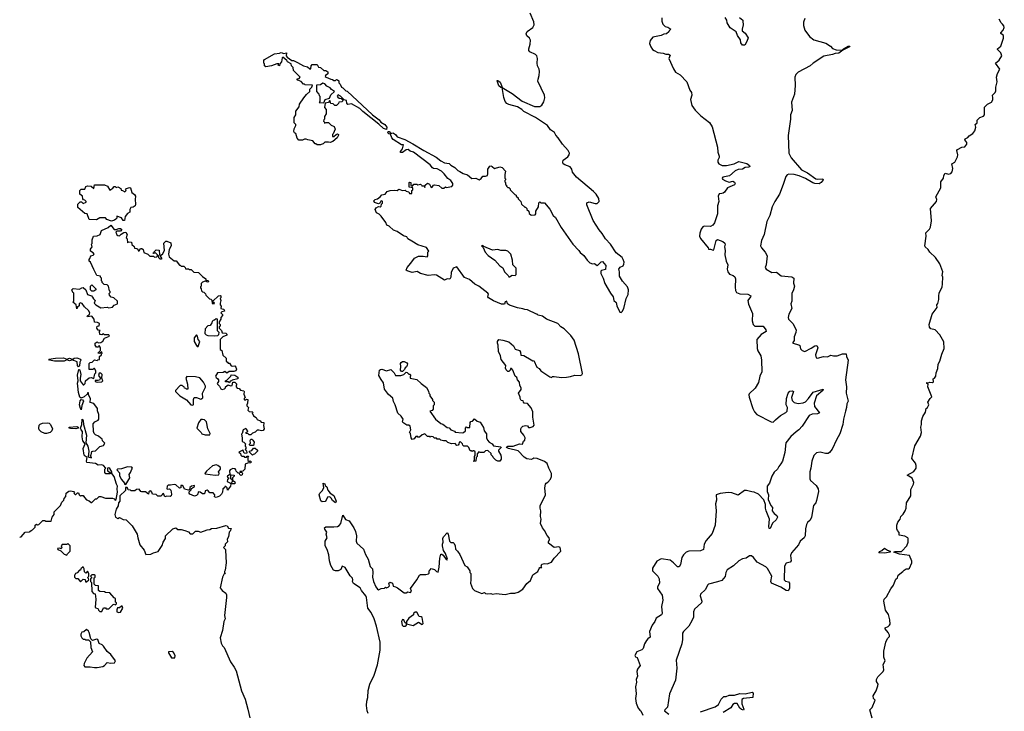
# Model space of a CAD drawing. Extents: x 2673234 to 2760940, y 830506 to 955455.
# Tile 15 of 62: x 2682925 to 2693959, y 877290 to 885041. Entities that reach past the tile are written whole.
import ezdxf

# ---------------------------------------------------------------- set-up
doc = ezdxf.new("R2010")
doc.units = 0

msp = doc.modelspace()

# ---------------------------------------------------------------- linework, layer by layer
at = {"layer": '0CON10XD'}
for points in [[(2687318, 882558), (2687274, 882584), (2687265, 882608), (2687225, 882620), (2687156, 882666), (2687115, 882683), (2687066, 882726), (2687040, 882740), (2687028, 882768), (2686975, 882840), (2686955, 882860), (2686925, 882878), (2686909, 882915), (2686918, 882932), (2686945, 882948), (2686965, 882942), (2686975, 882950), (2686978, 882972), (2686990, 882985), (2686990, 883005), (2686985, 883010), (2686973, 883007), (2686960, 882985), (2686945, 882978), (2686902, 882992), (2686895, 883010), (2686908, 883025), (2686935, 883032), (2686966, 883054), (2686983, 883077), (2687020, 883085), (2687043, 883117), (2687075, 883128), (2687125, 883132), (2687155, 883128), (2687175, 883140), (2687215, 883128), (2687245, 883130), (2687255, 883120), (2687285, 883110), (2687292, 883092), (2687318, 883092), (2687320, 883125), (2687330, 883135), (2687330, 883155), (2687290, 883165), (2687290, 883215), (2687295, 883220), (2687310, 883215), (2687310, 883185), (2687325, 883170), (2687343, 883197), (2687375, 883198), (2687385, 883190), (2687415, 883197), (2687428, 883188), (2687430, 883180), (2687458, 883178), (2687465, 883160), (2687470, 883185), (2687495, 883208), (2687516, 883196), (2687535, 883162), (2687546, 883164), (2687564, 883186), (2687575, 883190), (2687622, 883182), (2687655, 883152), (2687677, 883153), (2687695, 883168), (2687705, 883162), (2687768, 883172), (2687780, 883185), (2687780, 883205), (2687755, 883240), (2687722, 883262), (2687683, 883315), (2687652, 883345), (2687605, 883370), (2687564, 883374), (2687550, 883380), (2687524, 883414), (2687338, 883555), (2687299, 883569), (2687280, 883585), (2687255, 883584), (2687216, 883554), (2687192, 883552), (2687192, 883565), (2687214, 883595), (2687225, 883638), (2687205, 883638), (2687110, 883700), (2687097, 883717), (2687079, 883759), (2687063, 883763), (2687052, 883772), (2687053, 883787), (2687065, 883789), (2687085, 883766), (2687105, 883773), (2687115, 883770), (2687137, 883755), (2687155, 883729), (2687240, 883700), (2687331, 883651), (2687453, 883575), (2687591, 883501), (2687645, 883458), (2687685, 883436), (2687738, 883428), (2687755, 883409), (2687803, 883385), (2687835, 883350), (2687859, 883339), (2687895, 883316), (2687945, 883304), (2687993, 883263), (2688035, 883264), (2688075, 883246), (2688098, 883262), (2688115, 883287), (2688145, 883287), (2688167, 883295), (2688172, 883315), (2688170, 883365), (2688195, 883400), (2688205, 883402), (2688220, 883395), (2688245, 883373), (2688305, 883393), (2688333, 883383), (2688370, 883345), (2688360, 883305), (2688360, 883265), (2688368, 883258), (2688370, 883245), (2688362, 883238), (2688360, 883225), (2688370, 883215), (2688370, 883195), (2688380, 883185), (2688380, 883175), (2688395, 883160), (2688405, 883160), (2688420, 883145), (2688420, 883135), (2688475, 883080), (2688490, 883075), (2688490, 883065), (2688510, 883045), (2688510, 883035), (2688540, 883005), (2688550, 882975), (2688585, 882940), (2688595, 882940), (2688610, 882925), (2688610, 882915), (2688630, 882895), (2688635, 882870), (2688653, 882853), (2688665, 882850), (2688700, 882855), (2688710, 882865), (2688710, 882895), (2688740, 882945), (2688742, 882988), (2688755, 883000), (2688765, 882990), (2688805, 882990), (2688866, 882916), (2688905, 882848), (2688930, 882825), (2688992, 882712), (2689124, 882524), (2689190, 882455), (2689205, 882430), (2689248, 882398), (2689285, 882345), (2689315, 882317), (2689345, 882303), (2689367, 882307), (2689395, 882288), (2689405, 882290), (2689442, 882328), (2689455, 882330), (2689492, 882285), (2689488, 882242), (2689445, 882230), (2689438, 882222), (2689437, 882195), (2689464, 882144), (2689483, 882085), (2689546, 881975), (2689576, 881936), (2689583, 881895), (2689611, 881871), (2689616, 881835), (2689650, 881765), (2689665, 881761), (2689675, 881769), (2689695, 881804), (2689723, 881917), (2689745, 881962), (2689747, 882015), (2689735, 882047), (2689681, 882111), (2689648, 882165), (2689648, 882215), (2689638, 882245), (2689654, 882266), (2689686, 882284), (2689695, 882300), (2689698, 882325), (2689689, 882355), (2689675, 882376), (2689608, 882428), (2689545, 882526), (2689490, 882585), (2689453, 882645), (2689417, 882685), (2689352, 882792), (2689280, 882965), (2689282, 882988), (2689305, 882998), (2689375, 882980), (2689398, 882982), (2689419, 883005), (2689415, 883036), (2689384, 883084), (2689356, 883115), (2689165, 883275), (2689121, 883331), (2689111, 883365), (2689095, 883391), (2689035, 883413), (2689017, 883427), (2689011, 883445), (2689017, 883465), (2689069, 883505), (2689084, 883525), (2689086, 883545), (2689073, 883575), (2689007, 883647), (2688958, 883718), (2688932, 883745), (2688918, 883775), (2688875, 883808), (2688841, 883855), (2688706, 883946), (2688575, 884011), (2688553, 884035), (2688505, 884064), (2688405, 884090), (2688383, 884103), (2688364, 884125), (2688349, 884169), (2688330, 884280), (2688315, 884282), (2688295, 884299), (2688274, 884355), (2688275, 884360), (2688285, 884359), (2688309, 884339), (2688326, 884305), (2688330, 884280), (2688445, 884214), (2688556, 884126), (2688695, 884067), (2688755, 884067), (2688775, 884082), (2688798, 884122), (2688810, 884165), (2688806, 884195), (2688733, 884353), (2688734, 884376), (2688747, 884415), (2688749, 884459), (2688745, 884485), (2688727, 884525), (2688723, 884555), (2688727, 884605), (2688719, 884635), (2688705, 884649), (2688642, 884682), (2688631, 884695), (2688629, 884715), (2688645, 884768), (2688651, 884811), (2688637, 884835), (2688609, 884859), (2688601, 884881), (2688612, 884908), (2688674, 884955), (2688689, 884985), (2688685, 885017), (2688644, 885115)], [(2690122, 885062), (2690120, 885025), (2690131, 884991), (2690160, 884965), (2690187, 884957), (2690220, 884935), (2690203, 884917), (2690200, 884905), (2690175, 884882), (2690145, 884878), (2690115, 884862), (2690020, 884845), (2689992, 884808), (2689983, 884775), (2689997, 884735), (2690016, 884706), (2690034, 884694), (2690075, 884674), (2690135, 884667), (2690165, 884654), (2690195, 884656), (2690214, 884645), (2690200, 884605), (2690252, 884492), (2690275, 884452), (2690325, 884422), (2690400, 884345), (2690435, 884250), (2690452, 884225), (2690457, 884195), (2690443, 884145), (2690459, 884079), (2690495, 884028), (2690558, 883965), (2690655, 883888), (2690685, 883840), (2690743, 883613), (2690747, 883555), (2690763, 883513), (2690762, 883495), (2690748, 883465), (2690748, 883445), (2690758, 883425), (2690798, 883405), (2690845, 883405), (2690933, 883427), (2690985, 883451), (2691075, 883429), (2691104, 883405), (2691106, 883395), (2691095, 883390), (2691055, 883386), (2691025, 883367), (2690975, 883361), (2690942, 883348), (2690879, 883291), (2690803, 883275), (2690797, 883265), (2690800, 883255), (2690833, 883235), (2690875, 883221), (2690915, 883230), (2690935, 883220), (2690944, 883205), (2690935, 883191), (2690857, 883155), (2690825, 883107), (2690810, 883095), (2690795, 883092), (2690765, 883088), (2690753, 883065), (2690760, 883005), (2690744, 882955), (2690743, 882865), (2690712, 882765), (2690693, 882737), (2690665, 882722), (2690595, 882727), (2690582, 882718), (2690563, 882695), (2690545, 882650), (2690544, 882616), (2690555, 882587), (2690640, 882485), (2690645, 882470), (2690665, 882470), (2690695, 882458), (2690705, 882463), (2690730, 882565), (2690743, 882577), (2690804, 882554), (2690826, 882536), (2690831, 882525), (2690824, 882495), (2690829, 882455), (2690826, 882405), (2690841, 882335), (2690861, 882295), (2690854, 882245), (2690859, 882215), (2690880, 882190), (2690922, 882175), (2690940, 882160), (2690946, 882135), (2690941, 882045), (2690947, 882005), (2690959, 881985), (2690995, 881968), (2691086, 881966), (2691117, 881947), (2691116, 881935), (2691084, 881895), (2691094, 881854), (2691137, 881747), (2691135, 881665), (2691146, 881625), (2691165, 881608), (2691257, 881607), (2691286, 881565), (2691292, 881545), (2691235, 881514), (2691185, 881455), (2691188, 881355), (2691195, 881330), (2691229, 881275), (2691238, 881225), (2691240, 881095), (2691220, 881045), (2691203, 880975), (2691168, 880912), (2691101, 880849), (2691096, 880835), (2691099, 880809), (2691139, 880685), (2691158, 880648), (2691185, 880615), (2691345, 880533), (2691368, 880532), (2691394, 880555)], [(2691722, 885055), (2691708, 885015), (2691708, 884975), (2691725, 884922), (2691774, 884854), (2691825, 884816), (2691958, 884778), (2692012, 884745), (2692035, 884718), (2692075, 884702), (2692140, 884700), (2692155, 884716), (2692210, 884745), (2692229, 884745), (2692223, 884735), (2692150, 884700), (2692106, 884664), (2692065, 884663), (2692035, 884652), (2691936, 884634), (2691815, 884553), (2691782, 884525), (2691649, 884451), (2691624, 884425), (2691610, 884395), (2691616, 884305), (2691606, 884205), (2691574, 884115), (2691583, 884025), (2691563, 883975), (2691563, 883925), (2691538, 883742), (2691544, 883545), (2691572, 883492), (2691685, 883360), (2691755, 883325), (2691845, 883257), (2691865, 883252), (2691926, 883256), (2691930, 883245), (2691906, 883215), (2691885, 883202), (2691835, 883205), (2691812, 883212), (2691732, 883262), (2691661, 883291), (2691605, 883307), (2691545, 883309), (2691525, 883301), (2691511, 883285), (2691479, 883195), (2691441, 883085), (2691386, 883004), (2691356, 882945), (2691330, 882845), (2691299, 882781), (2691268, 882635), (2691236, 882565), (2691226, 882506), (2691237, 882485), (2691280, 882435), (2691301, 882395), (2691291, 882295), (2691280, 882265), (2691290, 882245), (2691355, 882206), (2691405, 882210), (2691460, 882170), (2691579, 882159), (2691599, 882145), (2691598, 882088), (2691606, 882055), (2691598, 882015), (2691578, 881972), (2691576, 881885), (2691567, 881855), (2691579, 881805), (2691545, 881742), (2691538, 881705), (2691542, 881685), (2691589, 881635), (2691627, 881565), (2691624, 881535), (2691604, 881485), (2691604, 881446), (2691590, 881425), (2691590, 881415), (2691658, 881398), (2691669, 881389), (2691674, 881354), (2691695, 881332), (2691725, 881323), (2691795, 881358), (2691835, 881387), (2691858, 881388), (2691870, 881365), (2691843, 881285), (2691852, 881252), (2691865, 881248), (2691932, 881268), (2691976, 881264), (2692015, 881282), (2692045, 881273), (2692085, 881272), (2692145, 881298), (2692187, 881295), (2692189, 881265), (2692208, 881225), (2692178, 881005), (2692192, 880925), (2692186, 880854), (2692210, 880765), (2692193, 880735), (2692191, 880695), (2692179, 880655), (2692156, 880565), (2692151, 880505), (2692115, 880398), (2692077, 880333), (2692031, 880229), (2692001, 880189), (2691985, 880181), (2691955, 880180), (2691895, 880195), (2691853, 880187), (2691825, 880155), (2691801, 880095), (2691791, 880015), (2691779, 879975), (2691779, 879895), (2691788, 879878), (2691850, 879820), (2691872, 879782), (2691876, 879755), (2691855, 879652), (2691845, 879626), (2691822, 879595), (2691799, 879465), (2691785, 879433), (2691755, 879405), (2691742, 879385), (2691730, 879335), (2691727, 879255), (2691715, 879235), (2691693, 879217), (2691671, 879195), (2691651, 879155), (2691573, 879065), (2691564, 879035), (2691572, 878975), (2691558, 878962), (2691515, 878951), (2691495, 878915), (2691490, 878765), (2691505, 878749), (2691540, 878740), (2691551, 878725), (2691553, 878665), (2691535, 878641), (2691515, 878645), (2691455, 878681), (2691349, 878725), (2691341, 878745), (2691353, 878805), (2691305, 878890), (2691285, 878909), (2691191, 878961), (2691148, 879015), (2691125, 879032), (2691105, 879032), (2691065, 879008), (2691025, 879000), (2690985, 878978), (2690925, 878920), (2690854, 878875), (2690838, 878845), (2690829, 878801), (2690795, 878756), (2690745, 878740), (2690644, 878715), (2690633, 878705), (2690611, 878655), (2690556, 878604), (2690549, 878585), (2690568, 878525), (2690565, 878507), (2690486, 878434), (2690476, 878404), (2690476, 878345), (2690456, 878304), (2690424, 878245), (2690365, 878186), (2690352, 878165), (2690352, 878095), (2690344, 878045), (2690282, 877865), (2690290, 877775), (2690275, 877640), (2690208, 877485), (2690184, 877335), (2690154, 877305), (2690152, 877295), (2690199, 877259)], [(2690993, 885065), (2691027, 885035), (2691030, 885025), (2691034, 884985), (2691021, 884935), (2691023, 884915), (2691055, 884890), (2691089, 884839), (2691075, 884798), (2691050, 884755), (2691025, 884757), (2691005, 884783), (2691003, 884815), (2690969, 884865), (2690954, 884904), (2690885, 884950), (2690854, 885004), (2690848, 885035), (2690830, 885065)], [(2692477, 877215), (2692450, 877305), (2692478, 877332), (2692510, 877415), (2692492, 877435), (2692490, 877465), (2692521, 877519), (2692543, 877577), (2692546, 877596), (2692528, 877625), (2692528, 877645), (2692542, 877675), (2692602, 877735), (2692610, 877755), (2692600, 877815), (2692624, 877855), (2692607, 877895), (2692607, 877965), (2692632, 878065), (2692650, 878105), (2692672, 878128), (2692672, 878145), (2692659, 878175), (2692623, 878215), (2692622, 878225), (2692658, 878242), (2692672, 878255), (2692678, 878265), (2692677, 878315), (2692662, 878375), (2692628, 878425), (2692608, 878525), (2692613, 878545), (2692638, 878572), (2692686, 878664), (2692718, 878702), (2692728, 878735), (2692745, 878770), (2692760, 878785), (2692770, 878815), (2692822, 878855), (2692835, 878872), (2692860, 878885), (2692885, 878888), (2692898, 878895), (2692922, 878955), (2692922, 878972), (2692898, 879035), (2692785, 879052), (2692720, 879075), (2692735, 879082), (2692805, 879080), (2692812, 879085), (2692866, 879144), (2692883, 879187), (2692882, 879225), (2692876, 879236), (2692845, 879252), (2692780, 879265), (2692780, 879295), (2692760, 879315), (2692754, 879334), (2692754, 879375), (2692765, 879410), (2692790, 879445), (2692800, 879475), (2692825, 879498), (2692849, 879535), (2692860, 879565), (2692864, 879625), (2692910, 879705), (2692910, 879775), (2692941, 879835), (2692946, 879856), (2692925, 879902), (2692870, 879935), (2692945, 879976), (2692970, 880015), (2692972, 880045), (2692965, 880072), (2692924, 880125), (2692957, 880265), (2693021, 880375), (2693029, 880415), (2693024, 880475), (2693032, 880505), (2693030, 880545), (2693044, 880595), (2693076, 880644), (2693082, 880685), (2693097, 880695), (2693112, 880725), (2693102, 880755), (2693128, 880795), (2693148, 880815), (2693103, 880925), (2693107, 880957), (2693090, 880965), (2693090, 880975), (2693105, 880970), (2693125, 880977), (2693155, 880974), (2693165, 880982), (2693163, 881017), (2693178, 881025), (2693191, 881045), (2693196, 881085), (2693215, 881130), (2693219, 881181), (2693236, 881215), (2693257, 881293), (2693286, 881355), (2693282, 881432), (2693235, 881511), (2693184, 881564), (2693135, 881578), (2693121, 881595), (2693116, 881625), (2693151, 881739), (2693208, 881815), (2693202, 881845), (2693215, 881860), (2693226, 881904), (2693224, 881944), (2693230, 881980), (2693263, 882045), (2693265, 882080), (2693268, 882155), (2693263, 882175), (2693270, 882215), (2693236, 882305), (2693186, 882375), (2693124, 882435), (2693105, 882466), (2693073, 882495), (2693070, 882505), (2693084, 882615), (2693078, 882652), (2693121, 882695), (2693133, 882715), (2693142, 882785), (2693132, 882925), (2693200, 883005), (2693202, 883025), (2693191, 883055), (2693246, 883155), (2693248, 883222), (2693279, 883265), (2693282, 883295), (2693295, 883320), (2693335, 883310), (2693361, 883319), (2693376, 883335), (2693383, 883375), (2693370, 883425), (2693404, 883446), (2693436, 883504), (2693439, 883525), (2693427, 883575), (2693435, 883586), (2693482, 883612), (2693515, 883616), (2693540, 883645), (2693538, 883665), (2693516, 883695), (2693520, 883705), (2693550, 883720), (2693565, 883740), (2693605, 883766), (2693628, 883795), (2693639, 883835), (2693632, 883865), (2693653, 883885), (2693654, 883915), (2693686, 883945), (2693725, 883961), (2693735, 883973), (2693735, 884059), (2693771, 884095), (2693814, 884115), (2693829, 884141), (2693832, 884165), (2693826, 884195), (2693855, 884225), (2693862, 884245), (2693862, 884285), (2693878, 884345), (2693873, 884397), (2693883, 884437), (2693907, 884485), (2693860, 884555), (2693903, 884587), (2693932, 884635), (2693921, 884671), (2693883, 884705), (2693883, 884715), (2693919, 884745), (2693949, 884835), (2693948, 884865), (2693921, 884885), (2693918, 884895), (2693946, 884924), (2693959, 884955), (2693955, 884972), (2693939, 884989), (2693924, 885005), (2693903, 885045)], [(2686295, 883638), (2686258, 883638), (2686245, 883650), (2686235, 883650), (2686210, 883685), (2686154, 883694), (2686135, 883702), (2686118, 883702), (2686095, 883690), (2686055, 883690), (2686033, 883713), (2686020, 883765), (2686004, 883774), (2685997, 883787), (2686001, 883819), (2686020, 883855), (2686018, 883868), (2686000, 883885), (2686000, 883945), (2686020, 883975), (2686020, 884015), (2686057, 884063), (2686062, 884095), (2686108, 884165), (2686138, 884202), (2686177, 884235), (2686178, 884262), (2686200, 884285), (2686208, 884308), (2686125, 884310), (2686115, 884320), (2686105, 884320), (2686078, 884348), (2686042, 884362), (2686032, 884378), (2686058, 884382), (2686068, 884398), (2685992, 884472), (2685990, 884505), (2685970, 884525), (2685968, 884545), (2685928, 884568), (2685918, 884585), (2685875, 884620), (2685866, 884614), (2685860, 884570), (2685842, 884548), (2685836, 884524), (2685823, 884533), (2685828, 884548), (2685806, 884546), (2685748, 884522), (2685685, 884512), (2685670, 884525), (2685670, 884545), (2685660, 884555), (2685660, 884585), (2685670, 884595), (2685782, 884658), (2685836, 884664), (2685855, 884673), (2685885, 884661), (2685915, 884668), (2685911, 884635), (2685921, 884621), (2685973, 884583), (2685995, 884583), (2686040, 884560), (2686105, 884524), (2686151, 884511), (2686175, 884490), (2686188, 884492), (2686190, 884525), (2686202, 884538), (2686257, 884537), (2686275, 884510), (2686297, 884507), (2686335, 884470), (2686355, 884470), (2686377, 884457), (2686377, 884435), (2686352, 884415), (2686350, 884405), (2686360, 884395), (2686413, 884373), (2686432, 884372), (2686445, 884360), (2686465, 884360), (2686475, 884370), (2686488, 884368), (2686500, 884355), (2686502, 884332), (2686518, 884318), (2686530, 884285), (2686548, 884278), (2686580, 884245), (2686595, 884240), (2686880, 883975), (2686955, 883918), (2686971, 883891), (2687018, 883868), (2687038, 883838), (2687035, 883811), (2687001, 883821), (2686951, 883871), (2686771, 884011), (2686735, 884045), (2686645, 884099), (2686601, 884091), (2686590, 884105), (2686588, 884135), (2686562, 884142), (2686520, 884185), (2686495, 884200), (2686482, 884185), (2686492, 884172), (2686505, 884160), (2686528, 884158), (2686550, 884135), (2686535, 884120), (2686502, 884118), (2686498, 884102), (2686475, 884080), (2686455, 884080), (2686438, 884098), (2686412, 884102), (2686405, 884130), (2686395, 884130), (2686387, 884113), (2686350, 884105), (2686340, 884055), (2686360, 884035), (2686360, 883985), (2686340, 883955), (2686340, 883925), (2686332, 883918), (2686330, 883905), (2686338, 883898), (2686342, 883882), (2686355, 883890), (2686385, 883890), (2686415, 883860), (2686450, 883845), (2686460, 883815), (2686438, 883762), (2686430, 883755), (2686430, 883730), (2686445, 883732), (2686470, 883755), (2686485, 883760), (2686496, 883756), (2686498, 883745), (2686483, 883717), (2686436, 883674), (2686405, 883663), (2686385, 883670), (2686345, 883670), (2686325, 883650), (2686305, 883642), (2686295, 883638)], [(2686335, 884110), (2686350, 884145), (2686395, 884160), (2686411, 884199), (2686452, 884235), (2686418, 884258), (2686405, 884276), (2686367, 884297), (2686345, 884323), (2686322, 884328), (2686295, 884310), (2686252, 884308), (2686250, 884235), (2686278, 884208), (2686282, 884192), (2686290, 884185), (2686290, 884125), (2686282, 884112), (2686335, 884110)], [(2683955, 882782), (2683903, 882803), (2683885, 882820), (2683825, 882820), (2683785, 882798), (2683705, 882800), (2683680, 882865), (2683655, 882870), (2683578, 882935), (2683578, 882972), (2683602, 882998), (2683618, 882998), (2683635, 882980), (2683670, 882995), (2683670, 883005), (2683655, 883020), (2683642, 883022), (2683632, 883032), (2683630, 883065), (2683600, 883085), (2683600, 883125), (2683615, 883140), (2683655, 883140), (2683665, 883170), (2683685, 883180), (2683727, 883177), (2683755, 883150), (2683765, 883190), (2683875, 883190), (2683910, 883175), (2683935, 883130), (2683969, 883151), (2683985, 883170), (2683995, 883170), (2684005, 883160), (2684025, 883168), (2684058, 883148), (2684062, 883132), (2684078, 883128), (2684105, 883110), (2684120, 883125), (2684110, 883135), (2684122, 883148), (2684155, 883162), (2684168, 883158), (2684180, 883105), (2684213, 883083), (2684222, 883065), (2684218, 883025), (2684223, 882975), (2684220, 882955), (2684195, 882940), (2684170, 882935), (2684158, 882912), (2684158, 882882), (2684135, 882868), (2684108, 882835), (2684098, 882792), (2684085, 882790), (2684065, 882820), (2684015, 882840), (2684012, 882818), (2684003, 882807), (2683986, 882794), (2683955, 882782)], [(2683575, 880935), (2683573, 880967), (2683580, 880995), (2683573, 881057), (2683588, 881122), (2683595, 881122), (2683598, 881115), (2683609, 881065), (2683602, 881025), (2683604, 880995), (2683635, 880950), (2683645, 880950), (2683658, 880962), (2683662, 880995), (2683702, 881028), (2683725, 881030), (2683755, 881020), (2683768, 881072), (2683780, 881085), (2683777, 881107), (2683765, 881130), (2683755, 881130), (2683745, 881120), (2683702, 881122), (2683703, 881187), (2683715, 881200), (2683738, 881202), (2683765, 881230), (2683795, 881220), (2683802, 881228), (2683818, 881232), (2683820, 881265), (2683840, 881285), (2683842, 881298), (2683850, 881305), (2683845, 881320), (2683825, 881300), (2683802, 881302), (2683830, 881335), (2683830, 881365), (2683815, 881390), (2683808, 881372), (2683785, 881372), (2683770, 881395), (2683772, 881415), (2683795, 881430), (2683805, 881420), (2683835, 881422), (2683855, 881440), (2683875, 881470), (2683930, 881495), (2683925, 881510), (2683875, 881510), (2683865, 881520), (2683845, 881510), (2683822, 881512), (2683820, 881545), (2683828, 881558), (2683805, 881560), (2683790, 881585), (2683792, 881608), (2683815, 881610), (2683820, 881635), (2683797, 881647), (2683762, 881652), (2683760, 881685), (2683735, 881720), (2683685, 881710), (2683683, 881717), (2683708, 881742), (2683710, 881755), (2683695, 881780), (2683652, 881822), (2683625, 881860), (2683602, 881868), (2683590, 881855), (2683590, 881835), (2683572, 881818), (2683565, 881800), (2683557, 881847), (2683522, 881875), (2683530, 881885), (2683530, 881975), (2683520, 881985), (2683510, 882015), (2683525, 882028), (2683595, 882020), (2683623, 882037), (2683635, 882038), (2683668, 882015), (2683685, 881960), (2683728, 881948), (2683742, 881932), (2683752, 881912), (2683772, 881895), (2683760, 881865), (2683780, 881845), (2683835, 881812), (2683905, 881818), (2683925, 881810), (2683965, 881820), (2683985, 881840), (2684020, 881855), (2684020, 881885), (2683980, 881925), (2683951, 881931), (2683932, 881952), (2683928, 881972), (2683940, 881985), (2683940, 881995), (2683933, 882003), (2683920, 882055), (2683905, 882070), (2683872, 882072), (2683850, 882095), (2683848, 882108), (2683840, 882115), (2683840, 882145), (2683830, 882155), (2683830, 882165), (2683790, 882175), (2683755, 882240), (2683720, 882325), (2683702, 882335), (2683702, 882355), (2683712, 882365), (2683722, 882395), (2683748, 882402), (2683760, 882415), (2683749, 882429), (2683720, 882445), (2683717, 882455), (2683719, 882471), (2683738, 882495), (2683730, 882525), (2683737, 882533), (2683738, 882572), (2683754, 882616), (2683795, 882618), (2683827, 882633), (2683841, 882679), (2683915, 882712), (2683945, 882740), (2683985, 882690), (2684005, 882690), (2684035, 882702), (2684055, 882700), (2684068, 882688), (2684055, 882670), (2684015, 882670), (2684002, 882658), (2684015, 882630), (2684025, 882622), (2684045, 882620), (2684062, 882638), (2684093, 882657), (2684115, 882660), (2684128, 882635), (2684120, 882595), (2684130, 882585), (2684132, 882542), (2684145, 882550), (2684178, 882548), (2684183, 882523), (2684208, 882498), (2684212, 882482), (2684238, 882478), (2684248, 882468), (2684252, 882452), (2684265, 882450), (2684280, 882475), (2684295, 882478), (2684308, 882465), (2684315, 882430), (2684360, 882415), (2684385, 882390), (2684425, 882390), (2684435, 882380), (2684458, 882382), (2684468, 882392), (2684470, 882405), (2684448, 882428), (2684425, 882420), (2684420, 882425), (2684425, 882430), (2684455, 882460), (2684488, 882458), (2684490, 882405), (2684480, 882395), (2684480, 882375), (2684495, 882360), (2684515, 882360), (2684520, 882365), (2684507, 882385), (2684508, 882402), (2684526, 882414), (2684548, 882455), (2684542, 882535), (2684547, 882545), (2684561, 882559), (2684575, 882560), (2684620, 882540), (2684622, 882505), (2684600, 882465), (2684592, 882415), (2684602, 882382), (2684655, 882340), (2684678, 882338), (2684715, 882290), (2684725, 882290), (2684735, 882280), (2684765, 882280), (2684780, 882265), (2684785, 882250), (2684815, 882250), (2684825, 882240), (2684845, 882240), (2684875, 882210), (2684928, 882208), (2684972, 882162), (2685010, 882135), (2685012, 882122), (2685038, 882118), (2685040, 882105), (2685035, 882100), (2685005, 882110), (2684972, 882098), (2684960, 882085), (2684960, 882055), (2684952, 882048), (2684950, 882035), (2684960, 882025), (2684962, 882002), (2684972, 881992), (2684988, 881988), (2685008, 881968), (2685010, 881955), (2685022, 881942), (2685052, 881912), (2685068, 881908), (2685078, 881898), (2685082, 881862), (2685110, 881860), (2685105, 881870), (2685092, 881872), (2685090, 881885), (2685152, 881948), (2685175, 881950), (2685180, 881945), (2685180, 881925), (2685170, 881915), (2685180, 881895), (2685170, 881865), (2685172, 881845), (2685182, 881832), (2685180, 881805), (2685208, 881798), (2685218, 881788), (2685220, 881775), (2685192, 881768), (2685180, 881755), (2685197, 881737), (2685198, 881725), (2685180, 881705), (2685180, 881685), (2685160, 881655), (2685160, 881635), (2685170, 881625), (2685170, 881605), (2685162, 881598), (2685160, 881585), (2685187, 881557), (2685195, 881530), (2685237, 881527), (2685247, 881517), (2685248, 881505), (2685203, 881487), (2685170, 881455), (2685170, 881345), (2685190, 881335), (2685203, 881283), (2685238, 881248), (2685240, 881215), (2685252, 881202), (2685262, 881192), (2685275, 881190), (2685295, 881162), (2685305, 881158), (2685335, 881160), (2685346, 881146), (2685354, 881125), (2685346, 881105), (2685325, 881097), (2685302, 881098), (2685272, 881098), (2685245, 881080), (2685225, 881097), (2685204, 881086), (2685142, 881085), (2685120, 881045), (2685125, 881030), (2685146, 881016), (2685152, 881005), (2685152, 880988), (2685138, 880965), (2685142, 880955), (2685164, 880934), (2685178, 880905), (2685195, 880898), (2685220, 880905), (2685230, 880915), (2685232, 880928), (2685263, 880947), (2685288, 880938), (2685305, 880940), (2685315, 880980), (2685335, 880978), (2685350, 880965), (2685360, 880955), (2685350, 880945), (2685350, 880925), (2685362, 880912), (2685385, 880908), (2685399, 880889), (2685435, 880882), (2685442, 880875), (2685438, 880845), (2685450, 880805), (2685440, 880795), (2685440, 880785), (2685445, 880780), (2685458, 880782), (2685465, 880790), (2685480, 880785), (2685478, 880745), (2685470, 880725), (2685470, 880715), (2685490, 880695), (2685480, 880665), (2685495, 880650), (2685538, 880648), (2685530, 880635), (2685545, 880600), (2685575, 880582), (2685585, 880562), (2685620, 880545), (2685632, 880532), (2685660, 880525), (2685662, 880515), (2685658, 880492), (2685664, 880455), (2685655, 880437), (2685635, 880432), (2685605, 880442), (2685588, 880442), (2685565, 880420), (2685535, 880408), (2685515, 880390), (2685495, 880390), (2685485, 880400), (2685462, 880402), (2685462, 880418), (2685478, 880422), (2685480, 880435), (2685458, 880458), (2685430, 880445), (2685420, 880405), (2685410, 880395), (2685420, 880355), (2685420, 880315), (2685438, 880308), (2685460, 880285), (2685450, 880275), (2685452, 880262), (2685460, 880255), (2685460, 880235), (2685450, 880225), (2685468, 880208), (2685470, 880185), (2685465, 880180), (2685442, 880182), (2685425, 880220), (2685418, 880212), (2685380, 880195), (2685398, 880178), (2685402, 880162), (2685415, 880150), (2685435, 880150), (2685445, 880140), (2685465, 880140), (2685475, 880150), (2685488, 880148), (2685480, 880135), (2685482, 880102), (2685495, 880090), (2685507, 880097), (2685520, 880085), (2685517, 880073), (2685478, 880072), (2685452, 880058), (2685448, 880005), (2685437, 879993), (2685425, 879980), (2685392, 879978), (2685395, 879970), (2685415, 879970), (2685422, 879955), (2685418, 879942), (2685405, 879932), (2685393, 879943), (2685388, 879958), (2685375, 879960), (2685352, 879982), (2685348, 879998), (2685338, 880008), (2685315, 880012), (2685282, 879998), (2685276, 879984), (2685280, 879945), (2685254, 879926), (2685250, 879915), (2685270, 879905), (2685252, 879888), (2685250, 879865), (2685288, 879848), (2685292, 879835), (2685287, 879813), (2685255, 879770), (2685250, 879795), (2685235, 879810), (2685225, 879810), (2685220, 879795), (2685202, 879785), (2685198, 879745), (2685188, 879725), (2685165, 879702), (2685125, 879688), (2685110, 879695), (2685112, 879715), (2685095, 879740), (2685055, 879738), (2685039, 879759), (2685025, 879768), (2685005, 879760), (2685000, 879735), (2684992, 879728), (2684975, 879728), (2684947, 879747), (2684925, 879750), (2684920, 879725), (2684905, 879710), (2684885, 879702), (2684832, 879722), (2684823, 879735), (2684825, 879750), (2684848, 879772), (2684852, 879788), (2684885, 879810), (2684885, 879820), (2684850, 879815), (2684833, 879797), (2684828, 879772), (2684815, 879768), (2684771, 879781), (2684758, 879815), (2684745, 879822), (2684730, 879820), (2684730, 879795), (2684715, 879790), (2684675, 879828), (2684655, 879833), (2684615, 879823), (2684590, 879825), (2684578, 879815), (2684573, 879783), (2684585, 879778), (2684605, 879783), (2684620, 879770), (2684627, 879723), (2684621, 879705), (2684612, 879698), (2684575, 879702), (2684553, 879693), (2684535, 879730), (2684520, 879725), (2684520, 879715), (2684505, 879700), (2684475, 879702), (2684455, 879720), (2684412, 879722), (2684407, 879747), (2684395, 879760), (2684382, 879758), (2684372, 879748), (2684368, 879722), (2684335, 879750), (2684295, 879750)], [(2686832, 877265), (2686820, 877295), (2686812, 877355), (2686814, 877404), (2686826, 877444), (2686832, 877525), (2686849, 877595), (2686899, 877695), (2686935, 877810), (2686966, 877974), (2686964, 878065), (2686924, 878245), (2686896, 878325), (2686865, 878398), (2686828, 878445), (2686813, 878565), (2686804, 878584), (2686757, 878645), (2686742, 878675), (2686665, 878722), (2686653, 878745), (2686659, 878765), (2686655, 878782), (2686629, 878809), (2686573, 878903), (2686540, 878915), (2686522, 878878), (2686494, 878864), (2686465, 878863), (2686442, 878872), (2686411, 878925), (2686396, 878976), (2686389, 879045), (2686372, 879102), (2686348, 879145), (2686349, 879195), (2686372, 879235), (2686358, 879275), (2686367, 879297), (2686345, 879330), (2686342, 879345), (2686355, 879358), (2686445, 879358), (2686485, 879362), (2686506, 879374), (2686523, 879395), (2686545, 879490), (2686575, 879438), (2686618, 879425), (2686670, 879345), (2686688, 879305), (2686698, 879255), (2686697, 879197), (2686703, 879175), (2686776, 879106), (2686799, 879049), (2686831, 878995), (2686853, 878913), (2686877, 878885), (2686882, 878845), (2686877, 878795), (2686891, 878745), (2686915, 878686), (2686935, 878658), (2686945, 878653), (2686975, 878668), (2687015, 878670), (2687025, 878680), (2687035, 878670), (2687042, 878678), (2687055, 878680), (2687068, 878695), (2687063, 878727), (2687075, 878738), (2687102, 878725), (2687111, 878691), (2687136, 878686), (2687158, 878675), (2687235, 878618), (2687255, 878618), (2687275, 878628), (2687305, 878622), (2687317, 878635), (2687303, 878667), (2687377, 878765), (2687404, 878816), (2687417, 878823), (2687475, 878823), (2687505, 878830), (2687512, 878838), (2687514, 878866), (2687526, 878874), (2687535, 878890), (2687575, 878879), (2687595, 878858), (2687615, 878850), (2687627, 878905), (2687632, 879005), (2687645, 879050), (2687655, 879050), (2687669, 879039), (2687705, 878990), (2687715, 878988), (2687720, 878995), (2687695, 879060), (2687673, 879093), (2687662, 879145), (2687662, 879165), (2687672, 879185), (2687668, 879225), (2687673, 879245), (2687715, 879290), (2687727, 879277), (2687740, 879195), (2687755, 879180), (2687782, 879182), (2687795, 879170), (2687806, 879146), (2687808, 879108), (2687833, 879083), (2687856, 879046), (2687913, 878923), (2687938, 878908), (2687970, 878865), (2687970, 878845), (2687980, 878835), (2687982, 878765), (2687978, 878725), (2688000, 878665), (2688020, 878645), (2688085, 878618), (2688105, 878612), (2688135, 878620), (2688145, 878610), (2688165, 878608), (2688205, 878612), (2688225, 878603), (2688265, 878609), (2688365, 878598), (2688425, 878614), (2688475, 878613), (2688512, 878625), (2688563, 878657), (2688608, 878722), (2688648, 878755), (2688675, 878819), (2688733, 878855), (2688745, 878890), (2688755, 878900), (2688778, 878902), (2688770, 878915), (2688775, 878938), (2688805, 878947), (2688835, 878941), (2688885, 878963), (2688913, 879005), (2688990, 879085), (2688980, 879125), (2688968, 879135), (2688915, 879127), (2688852, 879175), (2688851, 879189), (2688863, 879215), (2688860, 879235), (2688835, 879260), (2688805, 879318), (2688782, 879345), (2688760, 879395), (2688769, 879445), (2688762, 879475), (2688766, 879535), (2688756, 879565), (2688757, 879593), (2688816, 879715), (2688811, 879795), (2688816, 879834), (2688824, 879846), (2688845, 879857), (2688875, 879892), (2688885, 879920), (2688886, 879955), (2688853, 880015), (2688835, 880066), (2688805, 880089), (2688725, 880124), (2688685, 880126), (2688675, 880121), (2688655, 880112), (2688608, 880118), (2688579, 880139), (2688511, 880211), (2688404, 880234), (2688382, 880245), (2688384, 880255), (2688395, 880260), (2688455, 880263), (2688525, 880287), (2688558, 880285), (2688572, 880318), (2688585, 880330), (2688588, 880355), (2688576, 880386), (2688540, 880425), (2688542, 880455), (2688550, 880470), (2688565, 880484), (2688595, 880492), (2688615, 880488), (2688625, 880472), (2688645, 880470), (2688678, 880482), (2688690, 880495), (2688674, 880585), (2688676, 880645), (2688655, 880692), (2688615, 880738), (2688580, 880745), (2688570, 880755), (2688568, 880768), (2688544, 880774), (2688532, 880795), (2688532, 880812), (2688513, 880855), (2688543, 880897), (2688543, 880915), (2688531, 880941), (2688525, 880980), (2688502, 881005), (2688495, 881030), (2688478, 881045), (2688452, 881112), (2688435, 881130), (2688425, 881130), (2688420, 881115), (2688405, 881100), (2688395, 881100), (2688377, 881117), (2688368, 881135), (2688372, 881165), (2688322, 881232), (2688314, 881275), (2688292, 881322), (2688288, 881395), (2688278, 881415), (2688278, 881435), (2688295, 881458), (2688340, 881450), (2688405, 881430), (2688458, 881385), (2688477, 881347), (2688525, 881333), (2688537, 881315), (2688542, 881282), (2688575, 881278), (2688655, 881228), (2688675, 881218), (2688685, 881220), (2688722, 881145), (2688745, 881132), (2688765, 881107), (2688865, 881037), (2688885, 881032), (2688895, 881042), (2688915, 881042), (2688995, 881030), (2689053, 881033), (2689099, 881041), (2689145, 881058), (2689205, 881052), (2689225, 881062), (2689232, 881075), (2689187, 881295), (2689138, 881448), (2689102, 881502), (2689025, 881578), (2688990, 881600), (2688955, 881637), (2688830, 881685), (2688785, 881717), (2688735, 881730), (2688725, 881740), (2688715, 881740), (2688615, 881790), (2688585, 881792), (2688565, 881802), (2688505, 881813), (2688415, 881840), (2688390, 881855), (2688385, 881888), (2688365, 881880), (2688357, 881853), (2688325, 881853), (2688235, 881890), (2688180, 881925), (2688170, 881935), (2688180, 881965), (2688170, 881975), (2688070, 882055), (2688025, 882078), (2687965, 882128), (2687910, 882150), (2687825, 882272), (2687782, 882255), (2687761, 882209), (2687757, 882155), (2687746, 882134), (2687715, 882137), (2687685, 882122), (2687595, 882176), (2687575, 882181), (2687504, 882174), (2687415, 882198), (2687378, 882218), (2687325, 882207), (2687267, 882225), (2687257, 882235), (2687266, 882264), (2687309, 882311), (2687350, 882370), (2687395, 882389), (2687445, 882392), (2687490, 882385), (2687500, 882395), (2687500, 882435), (2687510, 882445), (2687485, 882487), (2687386, 882516), (2687318, 882558)], [(2688415, 882160), (2688444, 882176), (2688477, 882173), (2688490, 882185), (2688487, 882257), (2688450, 882295), (2688449, 882345), (2688427, 882415), (2688397, 882445), (2688374, 882454), (2688315, 882456), (2688285, 882464), (2688225, 882459), (2688128, 882498), (2688115, 882510), (2688102, 882508), (2688118, 882488), (2688142, 882435), (2688175, 882400), (2688250, 882345), (2688304, 882284), (2688340, 882260), (2688357, 882217), (2688400, 882175), (2688405, 882160), (2688415, 882160)], [(2683755, 882000), (2683735, 882000), (2683720, 882015), (2683720, 882055), (2683735, 882070), (2683780, 882025), (2683780, 882015), (2683755, 882000)], [(2685105, 881498), (2685145, 881502), (2685157, 881513), (2685160, 881535), (2685140, 881555), (2685140, 881685), (2685125, 881690), (2685108, 881672), (2685092, 881668), (2685082, 881658), (2685078, 881642), (2685058, 881612), (2685035, 881610), (2685002, 881578), (2685000, 881525), (2685015, 881510), (2685035, 881502), (2685105, 881498)], [(2684925, 881380), (2684942, 881435), (2684926, 881456), (2684916, 881496), (2684905, 881510), (2684880, 881475), (2684880, 881435), (2684905, 881390), (2684915, 881380), (2684925, 881380)], [(2683425, 881215), (2683315, 881215), (2683258, 881225), (2683253, 881235), (2683325, 881248), (2683415, 881250), (2683455, 881236), (2683485, 881246), (2683512, 881235), (2683510, 881225), (2683485, 881218), (2683455, 881230), (2683425, 881215)], [(2683585, 881149), (2683572, 881165), (2683569, 881205), (2683532, 881221), (2683520, 881235), (2683534, 881246), (2683565, 881251), (2683606, 881235), (2683609, 881225), (2683598, 881202), (2683595, 881160), (2683585, 881149)], [(2687215, 881098), (2687205, 881100), (2687192, 881115), (2687198, 881155), (2687193, 881187), (2687200, 881200), (2687215, 881210), (2687235, 881212), (2687263, 881195), (2687270, 881185), (2687269, 881171), (2687260, 881150), (2687245, 881140), (2687238, 881122), (2687215, 881098)], [(2683795, 880980), (2683845, 880984), (2683858, 880995), (2683846, 881025), (2683848, 881065), (2683835, 881078), (2683815, 881080), (2683808, 881055), (2683826, 881026), (2683827, 881015), (2683818, 881002), (2683805, 880996), (2683772, 880998), (2683770, 880985), (2683795, 880980)], [(2684865, 880720), (2684872, 880728), (2684872, 880785), (2684880, 880805), (2684905, 880807), (2684955, 880788), (2684978, 880802), (2684972, 880855), (2685007, 880923), (2685008, 880935), (2684985, 880980), (2684945, 881028), (2684895, 881040), (2684798, 881042), (2684788, 881025), (2684806, 880956), (2684808, 880902), (2684795, 880900), (2684788, 880908), (2684772, 880912), (2684768, 880928), (2684752, 880932), (2684745, 880940), (2684725, 880940), (2684670, 880885), (2684670, 880875), (2684720, 880825), (2684795, 880780), (2684844, 880724), (2684865, 880720)], [(2685275, 880970), (2685262, 880982), (2685232, 880982), (2685230, 880995), (2685248, 881002), (2685290, 881045), (2685295, 881060), (2685335, 881058), (2685368, 881035), (2685370, 881015), (2685305, 881000), (2685298, 880992), (2685285, 880990), (2685275, 880970)], [(2688015, 880090), (2688010, 880095), (2688020, 880105), (2688020, 880145), (2688030, 880155), (2688028, 880198), (2688015, 880210), (2688002, 880208), (2687995, 880200), (2687988, 880208), (2687975, 880210), (2687960, 880245), (2687945, 880260), (2687902, 880262), (2687892, 880272), (2687888, 880288), (2687865, 880310), (2687850, 880305), (2687848, 880282), (2687838, 880272), (2687825, 880270), (2687805, 880290), (2687765, 880288), (2687723, 880303), (2687705, 880320), (2687675, 880320), (2687645, 880330), (2687635, 880340), (2687605, 880340), (2687595, 880350), (2687575, 880350), (2687557, 880367), (2687535, 880370), (2687525, 880362), (2687515, 880370), (2687495, 880370), (2687465, 880400), (2687435, 880390), (2687407, 880363), (2687395, 880360), (2687385, 880370), (2687365, 880370), (2687346, 880344), (2687325, 880338), (2687313, 880355), (2687304, 880404), (2687292, 880415), (2687310, 880445), (2687300, 880485), (2687287, 880497), (2687265, 880498), (2687218, 880525), (2687214, 880535), (2687222, 880565), (2687199, 880599), (2687163, 880633), (2687132, 880725), (2687113, 880763), (2687108, 880798), (2687059, 880839), (2687015, 880902), (2687003, 880973), (2686975, 881008), (2686951, 881055), (2686958, 881112), (2686968, 881122), (2686985, 881125), (2687035, 881107), (2687085, 881122), (2687122, 881085), (2687135, 881053), (2687195, 881052), (2687228, 881065), (2687255, 881090), (2687268, 881088), (2687285, 881070), (2687298, 881068), (2687308, 881058), (2687300, 881045), (2687302, 881022), (2687375, 881010), (2687424, 880964), (2687485, 880920), (2687507, 880877), (2687510, 880855), (2687520, 880845), (2687520, 880825), (2687550, 880785), (2687552, 880772), (2687570, 880755), (2687570, 880725), (2687560, 880715), (2687560, 880675), (2687548, 880662), (2687520, 880655), (2687585, 880564), (2687643, 880515), (2687668, 880508), (2687715, 880472), (2687738, 880468), (2687758, 880445), (2687798, 880428), (2687805, 880420), (2687885, 880410), (2687900, 880415), (2687920, 880435), (2687920, 880465), (2687932, 880478), (2687945, 880470), (2687968, 880472), (2687972, 880528), (2687982, 880538), (2687998, 880542), (2688022, 880568), (2688052, 880542), (2688085, 880530), (2688122, 880472), (2688130, 880435), (2688155, 880400), (2688158, 880355), (2688167, 880327), (2688187, 880307), (2688219, 880289), (2688236, 880266), (2688316, 880255), (2688321, 880245), (2688290, 880215), (2688290, 880205), (2688315, 880160), (2688320, 880135), (2688320, 880115), (2688305, 880092), (2688283, 880093), (2688260, 880105), (2688230, 880135), (2688227, 880147), (2688210, 880165), (2688208, 880178), (2688175, 880210), (2688165, 880212), (2688145, 880210), (2688125, 880190), (2688085, 880190), (2688072, 880198), (2688050, 880175), (2688050, 880145), (2688040, 880135), (2688038, 880092), (2688015, 880090)], [(2682925, 879240), (2682940, 879245), (2682985, 879298), (2683035, 879300), (2683040, 879305), (2683052, 879318), (2683068, 879322), (2683098, 879352), (2683100, 879375), (2683112, 879388), (2683125, 879380), (2683138, 879382), (2683185, 879430), (2683205, 879430), (2683215, 879420), (2683278, 879422), (2683290, 879465), (2683310, 879495), (2683313, 879527), (2683382, 879595), (2683398, 879635), (2683420, 879655), (2683422, 879675), (2683442, 879698), (2683447, 879735), (2683475, 879756), (2683495, 879761), (2683530, 879755), (2683540, 879745), (2683533, 879733), (2683545, 879720), (2683555, 879720), (2683572, 879738), (2683585, 879740), (2683590, 879715), (2683605, 879700), (2683615, 879710), (2683638, 879708), (2683650, 879685), (2683675, 879660), (2683705, 879650), (2683725, 879630), (2683735, 879630), (2683775, 879670), (2683788, 879672), (2683815, 879698), (2683835, 879698), (2683885, 879680), (2683965, 879678), (2683985, 879670), (2683995, 879658), (2684005, 879662), (2684020, 879745), (2684016, 879785), (2684020, 879815), (2684009, 879835), (2683985, 879922), (2683958, 879955), (2683956, 879975), (2683935, 880012), (2683925, 880020), (2683910, 880015), (2683910, 879985), (2683938, 879968), (2683938, 879952), (2683892, 879952), (2683880, 879965), (2683880, 880005), (2683890, 880015), (2683863, 880045), (2683845, 880051), (2683805, 880047), (2683775, 880066), (2683678, 880078), (2683672, 880095), (2683682, 880135), (2683658, 880148), (2683649, 880161), (2683638, 880235), (2683658, 880288), (2683632, 880322), (2683627, 880365), (2683629, 880425), (2683614, 880444), (2683607, 880465), (2683620, 880505), (2683625, 880563), (2683638, 880545), (2683640, 880505), (2683674, 880384), (2683667, 880297), (2683690, 880260), (2683701, 880205), (2683692, 880142), (2683728, 880132), (2683720, 880155), (2683727, 880163), (2683735, 880200), (2683743, 880207), (2683775, 880210), (2683823, 880257), (2683865, 880270), (2683880, 880295), (2683852, 880322), (2683850, 880345), (2683835, 880350), (2683810, 880375), (2683775, 880390), (2683760, 880405), (2683752, 880425), (2683748, 880512), (2683768, 880535), (2683806, 880554), (2683812, 880565), (2683812, 880615), (2683798, 880658), (2683798, 880685), (2683755, 880740), (2683715, 880750), (2683717, 880795), (2683698, 880835), (2683695, 880860), (2683685, 880860), (2683680, 880845), (2683647, 880813), (2683615, 880801), (2683600, 880810), (2683584, 880864), (2683575, 880935)], [(2691394, 880555), (2691452, 880605), (2691512, 880638), (2691526, 880655), (2691528, 880695), (2691515, 880725), (2691518, 880795), (2691535, 880855), (2691555, 880878), (2691583, 880883), (2691598, 880875), (2691574, 880806), (2691582, 880772), (2691605, 880750), (2691648, 880738), (2691705, 880746), (2691730, 880760), (2691766, 880794), (2691815, 880866), (2691929, 880899), (2691926, 880885), (2691853, 880827), (2691829, 880745), (2691830, 880705), (2691888, 880635), (2691867, 880623), (2691805, 880620), (2691772, 880605), (2691695, 880485), (2691658, 880445), (2691627, 880423), (2691565, 880369), (2691510, 880300), (2691501, 880189), (2691472, 880095), (2691456, 880065), (2691431, 880035), (2691418, 880002), (2691379, 879971), (2691354, 879926), (2691328, 879845), (2691303, 879815), (2691303, 879755), (2691316, 879716), (2691312, 879665), (2691344, 879595), (2691360, 879575), (2691358, 879535), (2691379, 879505), (2691409, 879485), (2691418, 879465), (2691401, 879435), (2691361, 879399), (2691335, 879338), (2691325, 879338), (2691320, 879360), (2691327, 879445), (2691290, 879535), (2691283, 879567), (2691284, 879606), (2691265, 879659), (2691205, 879723), (2691155, 879747), (2691130, 879750), (2691070, 879765), (2691047, 879763), (2690976, 879714), (2690905, 879739), (2690865, 879742), (2690775, 879730), (2690730, 879715), (2690733, 879655), (2690723, 879617), (2690729, 879535), (2690717, 879375), (2690685, 879281), (2690618, 879205), (2690595, 879165), (2690588, 879102), (2690555, 879089), (2690425, 879085), (2690395, 879073), (2690362, 879045), (2690344, 879015), (2690330, 878935), (2690315, 878909), (2690295, 878911), (2690253, 878955), (2690215, 878984), (2690115, 879000), (2690065, 878974), (2690018, 878895), (2690018, 878865), (2690075, 878804), (2690091, 878775), (2690094, 878725), (2690072, 878685), (2690073, 878667), (2690125, 878590), (2690131, 878535), (2690116, 878465), (2690124, 878385), (2690117, 878373), (2690059, 878335), (2690044, 878295), (2690011, 878255), (2689984, 878185), (2689990, 878120), (2689965, 878104), (2689950, 878085), (2689926, 878045), (2689910, 877995), (2689895, 877978), (2689840, 877955), (2689820, 877915), (2689825, 877902), (2689843, 877893), (2689878, 877805), (2689849, 877761), (2689840, 877735), (2689850, 877685), (2689834, 877645), (2689836, 877615), (2689825, 877565), (2689832, 877485), (2689826, 877435), (2689832, 877382), (2689855, 877325), (2689875, 877304), (2689886, 877295), (2689907, 877247)], [(2683615, 880668), (2683605, 880683), (2683597, 880725), (2683602, 880768), (2683615, 880784), (2683630, 880780), (2683642, 880765), (2683621, 880719), (2683615, 880668)], [(2683205, 880403), (2683165, 880421), (2683144, 880444), (2683138, 880465), (2683142, 880495), (2683155, 880508), (2683182, 880518), (2683235, 880523), (2683255, 880519), (2683271, 880505), (2683291, 880455), (2683284, 880435), (2683265, 880416), (2683225, 880404), (2683205, 880403)], [(2685005, 880388), (2685055, 880390), (2685060, 880405), (2685034, 880454), (2685019, 880535), (2684995, 880557), (2684975, 880562), (2684955, 880560), (2684928, 880522), (2684910, 880465), (2684960, 880415), (2684965, 880400), (2685005, 880388)], [(2683555, 880455), (2683495, 880460), (2683481, 880465), (2683480, 880475), (2683565, 880481), (2683579, 880475), (2683582, 880465), (2683555, 880455)], [(2685545, 880270), (2685505, 880270), (2685500, 880275), (2685500, 880285), (2685510, 880295), (2685508, 880325), (2685515, 880340), (2685525, 880340), (2685539, 880329), (2685552, 880305), (2685545, 880270)], [(2685535, 880160), (2685500, 880195), (2685500, 880205), (2685528, 880212), (2685545, 880240), (2685565, 880240), (2685590, 880215), (2685590, 880205), (2685558, 880172), (2685542, 880168), (2685535, 880160)], [(2685115, 879938), (2685155, 879942), (2685160, 879955), (2685154, 879975), (2685174, 880005), (2685174, 880024), (2685145, 880046), (2685125, 880051), (2685085, 880042), (2685017, 879983), (2685000, 879955), (2685005, 879950), (2685115, 879938)], [(2684115, 879830), (2684160, 879905), (2684152, 879945), (2684168, 879965), (2684180, 880005), (2684190, 880015), (2684180, 880025), (2684135, 880029), (2684065, 880008), (2684020, 880005), (2684014, 879996), (2684042, 879962), (2684045, 879930), (2684065, 879888), (2684098, 879848), (2684100, 879835), (2684115, 879830)], [(2685308, 879838), (2685300, 879845), (2685302, 879858), (2685310, 879865), (2685310, 879880), (2685290, 879895), (2685290, 879935), (2685295, 879940), (2685330, 879935), (2685330, 879925), (2685310, 879905), (2685310, 879880), (2685335, 879860), (2685340, 879845), (2685335, 879840), (2685308, 879838)], [(2686465, 879628), (2686431, 879651), (2686415, 879680), (2686402, 879692), (2686375, 879690), (2686360, 879655), (2686347, 879643), (2686315, 879638), (2686299, 879649), (2686280, 879715), (2686287, 879733), (2686315, 879760), (2686332, 879795), (2686325, 879848), (2686345, 879840), (2686350, 879820), (2686368, 879805), (2686379, 879769), (2686404, 879734), (2686445, 879707), (2686473, 879645), (2686465, 879628)], [(2684295, 879750), (2684282, 879755), (2684265, 879780), (2684233, 879777), (2684215, 879762), (2684175, 879762), (2684165, 879770), (2684142, 879772), (2684138, 879788), (2684128, 879798), (2684112, 879798), (2684110, 879765), (2684048, 879705), (2684047, 879645), (2684032, 879625), (2684028, 879592), (2684006, 879555), (2683990, 879495), (2684000, 879465), (2684025, 879452), (2684045, 879462), (2684085, 879438), (2684120, 879435), (2684185, 879370), (2684242, 879275), (2684248, 879235), (2684273, 879155), (2684320, 879095), (2684338, 879048), (2684395, 879052), (2684423, 879067), (2684478, 879082), (2684522, 879148), (2684533, 879187), (2684558, 879225), (2684560, 879255), (2684640, 879335), (2684675, 879348), (2684698, 879328), (2684735, 879328), (2684775, 879318), (2684815, 879300), (2684835, 879280), (2684865, 879280), (2684895, 879308), (2684925, 879307), (2684955, 879298), (2685025, 879323), (2685055, 879327), (2685075, 879340), (2685135, 879343), (2685235, 879372), (2685250, 879370), (2685265, 879342), (2685295, 879338), (2685285, 879310), (2685273, 879297), (2685266, 879244), (2685251, 879219), (2685252, 879188), (2685228, 879165), (2685227, 879143), (2685210, 879125), (2685230, 879105), (2685232, 879095), (2685239, 878955), (2685229, 878871), (2685220, 878855), (2685222, 878842), (2685230, 878835), (2685215, 878830), (2685196, 878795), (2685171, 878675), (2685193, 878643), (2685234, 878614), (2685244, 878595), (2685244, 878565), (2685219, 878365), (2685226, 878325), (2685211, 878295), (2685198, 878195), (2685170, 878115), (2685182, 878052), (2685198, 878025), (2685218, 878005), (2685288, 877845), (2685330, 877785), (2685350, 877745), (2685411, 877521), (2685451, 877425), (2685480, 877315), (2685505, 877217)], [(2683455, 879040), (2683460, 879055), (2683490, 879085), (2683490, 879145), (2683465, 879170), (2683455, 879160), (2683402, 879158), (2683390, 879145), (2683392, 879132), (2683400, 879125), (2683385, 879110), (2683375, 879120), (2683350, 879115), (2683352, 879102), (2683388, 879088), (2683425, 879050), (2683455, 879040)], [(2692615, 879064), (2692553, 879065), (2692565, 879082), (2692588, 879092), (2692615, 879117), (2692650, 879095), (2692680, 879085), (2692680, 879075), (2692615, 879064)], [(2683675, 878740), (2683700, 878765), (2683698, 878778), (2683690, 878785), (2683692, 878798), (2683700, 878805), (2683700, 878835), (2683685, 878860), (2683665, 878840), (2683652, 878852), (2683647, 878887), (2683635, 878910), (2683610, 878885), (2683605, 878870), (2683595, 878870), (2683568, 878842), (2683550, 878835), (2683548, 878822), (2683540, 878815), (2683540, 878795), (2683555, 878780), (2683578, 878778), (2683605, 878740), (2683635, 878770), (2683658, 878768), (2683662, 878742), (2683675, 878740)], [(2683845, 878410), (2683865, 878450), (2683885, 878450), (2683895, 878440), (2683925, 878440), (2683972, 878488), (2683985, 878490), (2683998, 878482), (2684010, 878495), (2684010, 878505), (2684000, 878515), (2684000, 878555), (2683982, 878562), (2683935, 878618), (2683885, 878620), (2683875, 878630), (2683822, 878632), (2683810, 878645), (2683808, 878698), (2683775, 878700), (2683760, 878715), (2683760, 878785), (2683770, 878795), (2683770, 878815), (2683765, 878820), (2683735, 878820), (2683720, 878805), (2683730, 878795), (2683728, 878782), (2683720, 878775), (2683720, 878745), (2683730, 878735), (2683733, 878633), (2683752, 878612), (2683770, 878605), (2683778, 878545), (2683770, 878455), (2683805, 878440), (2683810, 878425), (2683825, 878410), (2683845, 878410)], [(2684035, 878397), (2684055, 878402), (2684082, 878445), (2684075, 878470), (2684065, 878470), (2684045, 878450), (2684022, 878448), (2684012, 878428), (2684013, 878403), (2684035, 878397)], [(2687335, 878251), (2687395, 878290), (2687435, 878262), (2687447, 878273), (2687435, 878340), (2687425, 878350), (2687402, 878352), (2687375, 878400), (2687355, 878400), (2687340, 878385), (2687338, 878372), (2687287, 878333), (2687260, 878295), (2687260, 878270), (2687335, 878251)], [(2687245, 878243), (2687258, 878255), (2687260, 878270), (2687240, 878285), (2687230, 878315), (2687215, 878320), (2687203, 878295), (2687212, 878255), (2687224, 878244), (2687245, 878243)], [(2683765, 877780), (2683795, 877782), (2683855, 877792), (2683876, 877804), (2683905, 877838), (2683945, 877831), (2683988, 877832), (2684000, 877855), (2683946, 877926), (2683905, 877960), (2683865, 878020), (2683850, 878035), (2683815, 878050), (2683800, 878095), (2683785, 878098), (2683742, 878082), (2683722, 878102), (2683702, 878175), (2683695, 878190), (2683673, 878207), (2683645, 878180), (2683622, 878178), (2683610, 878155), (2683612, 878135), (2683620, 878115), (2683635, 878100), (2683655, 878100), (2683665, 878090), (2683695, 878090), (2683718, 878068), (2683724, 878005), (2683740, 877955), (2683676, 877885), (2683647, 877825), (2683643, 877803), (2683655, 877790), (2683715, 877790), (2683765, 877780)], [(2684665, 877890), (2684668, 877915), (2684648, 877948), (2684635, 877960), (2684592, 877958), (2684592, 877945), (2684625, 877890), (2684665, 877890)], [(2690555, 877284), (2690718, 877342), (2690756, 877365), (2690784, 877425), (2690815, 877456), (2690843, 877457), (2690875, 877472), (2690935, 877472), (2690995, 877488), (2691054, 877486), (2691135, 877503), (2691146, 877496), (2691140, 877445), (2691036, 877434), (2691016, 877424), (2691017, 877375), (2691040, 877315), (2691035, 877304), (2691015, 877309), (2690994, 877325), (2690965, 877376), (2690935, 877378), (2690918, 877365), (2690895, 877329), (2690810, 877275)]]:
    msp.add_lwpolyline(points, dxfattribs=at)

doc.saveas('drawing.dxf')
